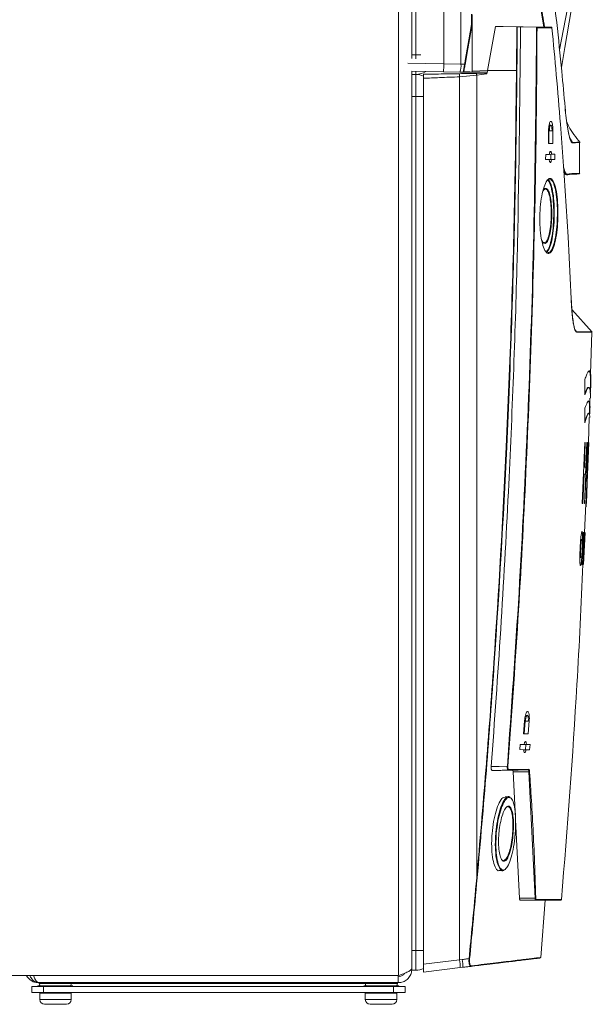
# Model space of a CAD drawing. Header units: millimetres. Extents: x 275 to 1254, y 266 to 807.
# Tile 40 of 41: x 1108 to 1254, y 278 to 529. Entities that reach past the tile are written whole.
import ezdxf

# ---------------------------------------------------------------- set-up
doc = ezdxf.new("R2010")
doc.units = ezdxf.units.MM
doc.header["$LTSCALE"] = 5

msp = doc.modelspace()

# ---------------------------------------------------------------- linework, layer by layer
at = {"color": 7, "linetype": 'Continuous', "lineweight": 15}
for p, q in [((1204.2, 285.7), (1204.2, 785.7)), ((1207.6, 778.5), (1207.6, 519.75)), ((1208.6, 519.75), (1208.6, 778.5)), ((1222.83, 527.45), (1222.83, 530.07)), ((1222.96, 529.92), (1222.96, 527.44)), ((1222.96, 527.44), (1222.96, 515.43)), ((1226.89, 515.76), (1228.86, 526.94)), ((1234.23, 515.76), (1234.3, 526.85)), ((1235.26, 526.83), (1239.28, 526.76)), ((1239.32, 526.76), (1239.28, 526.76)), ((1243.02, 526.7), (1243.07, 526.7)), ((1243.07, 526.7), (1243.12, 526.7)), ((1243.22, 526.55), (1243.16, 526.55)), ((1208.6, 519.75), (1207.6, 519.75)), ((1207.6, 519.75), (1207.6, 518.81)), ((1215.65, 515.41), (1207.58, 515.55)), ((1207.6, 515.55), (1207.6, 515.44)), ((1215.75, 517.41), (1220.12, 517.33)), ((1220.12, 517.33), (1221.04, 517.32)), ((1226.89, 515.76), (1234.23, 515.76)), ((1207.6, 515.44), (1207.6, 513.87)), ((1208.6, 514.75), (1207.6, 514.75)), ((1208.6, 514.73), (1207.6, 514.73)), ((1207.6, 513.87), (1207.6, 511.41)), ((1210.6, 513.76), (1210.6, 288.61)), ((1219.84, 515.34), (1215.65, 515.41)), ((1224.12, 514.5), (1219.75, 514.12)), ((1220.7, 515.32), (1219.84, 515.34)), ((1224.05, 515), (1226.76, 515.05)), ((1226.73, 514.84), (1224.12, 514.5)), ((1207.6, 511.41), (1207.6, 509.13)), ((1208.6, 509.13), (1207.6, 509.13)), ((1207.6, 509.13), (1207.6, 292.05)), ((1208.6, 292.05), (1208.6, 509.13)), ((1242.97, 501.86), (1242.53, 501.87)), ((1246.39, 489.03), (1245.43, 502.06)), ((1242.35, 497.17), (1242.39, 500.46)), ((1242.39, 500.35), (1242.61, 500.36)), ((1242.43, 497.17), (1242.47, 500.36)), ((1243.28, 500.37), (1242.61, 500.36)), ((1243.5, 500.46), (1243.46, 497.15)), ((1248.47, 497.42), (1247.75, 498.7)), ((1243.46, 497.15), (1242.35, 497.17)), ((1248.37, 497.42), (1248.47, 497.41)), ((1250.27, 489.6), (1250.27, 497.42)), ((1241.66, 493.13), (1241.68, 494.39)), ((1242.56, 493.12), (1241.66, 493.13)), ((1241.68, 494.39), (1242.58, 494.41)), ((1242.64, 493.12), (1243.15, 493.11)), ((1242.66, 494.41), (1243.17, 494.42)), ((1242.98, 493.11), (1242.99, 494.42)), ((1244, 493.09), (1243.15, 493.11)), ((1243.17, 494.42), (1244.02, 494.43)), ((1244.02, 494.43), (1244, 493.09)), ((1246.37, 489.26), (1249.42, 489.41)), ((1247.37, 473.49), (1246.39, 489.03)), ((1248.86, 489.39), (1249.44, 489.42)), ((1248.17, 457.7), (1247.37, 473.49)), ((1253.53, 449.25), (1248.33, 454.99)), ((1253.08, 438.63), (1253.38, 449.2)), ((1253.38, 449.19), (1253.42, 449.19)), ((1251.65, 433.31), (1251.64, 437.23)), ((1252.98, 434.25), (1253.04, 436.19)), ((1252.62, 435.18), (1252.52, 435.18)), ((1252.82, 429.35), (1252.9, 432.41)), ((1251.64, 426.16), (1251.65, 429.88)), ((1252.66, 428.6), (1252.54, 428.6)), ((1252.79, 428.33), (1252.83, 429.4)), ((1252.58, 421.21), (1252.76, 427.5)), ((1250.98, 405.69), (1251.61, 421.21)), ((1251.4, 414.95), (1251.64, 421.21)), ((1251.74, 421.21), (1251.5, 414.95)), ((1251.61, 421.21), (1251.74, 421.21)), ((1252.25, 421.21), (1251.63, 405.69)), ((1251.92, 414.95), (1252.17, 421.21)), ((1252.64, 421.21), (1251.93, 404.87)), ((1251.93, 404.87), (1252.42, 421.21)), ((1252.13, 409.73), (1252.63, 421.21)), ((1252.48, 421.21), (1252.13, 409.73)), ((1252.17, 421.21), (1252.25, 421.21)), ((1252.42, 421.21), (1252.48, 421.21)), ((1252.49, 417.97), (1252.57, 420.56)), ((1252.63, 421.21), (1252.64, 421.21)), ((1251.01, 405.69), (1251.33, 413.14)), ((1251.43, 413.14), (1251.11, 405.69)), ((1251.33, 413.14), (1251.43, 413.14)), ((1251.4, 414.95), (1251.5, 414.95)), ((1251.85, 413.14), (1251.43, 413.14)), ((1251.5, 414.95), (1251.92, 414.95)), ((1251.54, 405.69), (1251.85, 413.14)), ((1251.83, 413.14), (1251.9, 414.95)), ((1252.01, 405.69), (1252.19, 410.87)), ((1251.11, 405.69), (1250.98, 405.69)), ((1251.63, 405.69), (1251.54, 405.69)), ((1251.55, 398.31), (1251.92, 405.61)), ((1252, 405.69), (1252.01, 405.69)), ((1250.84, 390.18), (1251.23, 398.3)), ((1251.23, 398.3), (1251.37, 398.3)), ((1251.26, 390.18), (1251.65, 398.3)), ((1251.67, 398.3), (1251.28, 390.18)), ((1251.29, 390.18), (1251.68, 398.3)), ((1251.42, 396.51), (1251.5, 398.3)), ((1251.45, 396.51), (1251.53, 398.3)), ((1251.5, 398.3), (1251.63, 398.3)), ((1251.63, 398.3), (1251.55, 396.51)), ((1250.73, 396.52), (1250.83, 396.52)), ((1251.15, 394.57), (1251.25, 396.6)), ((1251.15, 396.6), (1251.25, 396.6)), ((1251.16, 390.18), (1251.47, 396.51)), ((1251.52, 396.51), (1251.21, 390.18)), ((1251.25, 396.6), (1251.26, 396.6)), ((1251.25, 395.63), (1251.35, 395.63)), ((1251.38, 391.97), (1251.6, 396.51)), ((1251.47, 396.51), (1251.42, 396.51)), ((1251.47, 396.51), (1251.52, 396.51)), ((1251.55, 396.51), (1251.52, 396.51)), ((1251.05, 394.57), (1251.15, 394.57)), ((1251.17, 394.57), (1251.15, 394.57)), ((1250.51, 391.96), (1250.61, 391.96)), ((1251.07, 392.87), (1250.94, 390.18)), ((1250.97, 392.87), (1251.07, 392.87)), ((1251.12, 392.87), (1251.07, 392.87)), ((1250.94, 390.18), (1250.84, 390.18)), ((1251.21, 390.18), (1251.16, 390.18)), ((1251.28, 390.18), (1251.26, 390.18)), ((1236.06, 347.16), (1236.29, 350.46)), ((1236.21, 347.16), (1236.44, 350.37)), ((1236.28, 350.37), (1236.53, 350.37)), ((1236.99, 351.84), (1236.51, 351.85)), ((1237.23, 350.39), (1236.53, 350.37)), ((1237.48, 350.46), (1237.25, 347.14)), ((1237.25, 347.14), (1236.06, 347.16)), ((1235.09, 343.13), (1235.18, 344.4)), ((1236.05, 343.11), (1235.09, 343.13)), ((1235.18, 344.4), (1236.15, 344.42)), ((1236.12, 343.11), (1236.69, 343.1)), ((1236.22, 344.42), (1236.78, 344.43)), ((1236.56, 343.1), (1236.65, 344.43)), ((1237.59, 343.08), (1236.69, 343.1)), ((1236.78, 344.43), (1237.69, 344.44)), ((1237.69, 344.44), (1237.59, 343.08)), ((1230.63, 337.87), (1234.65, 337.94)), ((1232.24, 338.04), (1237.36, 338.12)), ((1237.22, 337.99), (1234.65, 337.94)), ((1233.39, 337.44), (1233.99, 325.73)), ((1239.01, 305.38), (1237.41, 337.51)), ((1232.19, 331.14), (1231.33, 331.14)), ((1234.01, 325.29), (1235.03, 305.38)), ((1229.83, 312.39), (1230.73, 312.39)), ((1235.03, 305.38), (1239.01, 305.38)), ((1239.1, 304.89), (1235.15, 304.89)), ((1240.42, 290.29), (1241.55, 304.89)), ((1208.6, 292.05), (1207.6, 292.05)), ((1207.6, 292.05), (1207.6, 287.75)), ((1208.6, 287.05), (1208.6, 292.05)), ((1210.6, 288.61), (1219.75, 289.71)), ((1210.6, 286.6), (1210.6, 288.61)), ((1219.75, 289.71), (1220.46, 289.79)), ((1220.6, 287.8), (1219.92, 287.72)), ((1204.2, 285.7), (1076.15, 285.7)), ((1204.18, 285.7), (1204.18, 285.42)), ((1204.18, 285.42), (1204.18, 283.9)), ((1207.6, 287.75), (1207.6, 287.6)), ((1207.6, 287.6), (1207.6, 287.32)), ((1207.6, 287.32), (1207.6, 287.05)), ((1208.6, 287.05), (1207.6, 287.05)), ((1219.92, 287.72), (1210.6, 286.6)), ((1110.96, 281.4), (1110.96, 282.9)), ((1110.96, 282.9), (1113.96, 282.9)), ((1112.15, 284.16), (1111.7, 284.9)), ((1112.6, 283.9), (1112.15, 284.16)), ((1112.5, 283.1), (1112.5, 282.9)), ((1112.5, 283.1), (1121.39, 283.1)), ((1204.18, 283.9), (1112.6, 283.9)), ((1112.85, 283.9), (1112.85, 283.7)), ((1113.96, 282.9), (1113.96, 281.4)), ((1202.96, 282.9), (1113.96, 282.9)), ((1120.98, 283.7), (1120.98, 283.9)), ((1120.98, 283.7), (1195.81, 283.7)), ((1195.39, 283.1), (1204.28, 283.1)), ((1195.81, 283.7), (1195.81, 283.9)), ((1202.96, 281.4), (1202.96, 282.9)), ((1202.96, 282.9), (1205.96, 282.9)), ((1203.93, 283.7), (1203.93, 283.9)), ((1204.28, 282.9), (1204.28, 283.1)), ((1205.96, 282.9), (1205.96, 281.4)), ((1113.96, 281.4), (1110.96, 281.4)), ((1113, 281.25), (1113, 279.6)), ((1202.96, 281.4), (1113.96, 281.4)), ((1121, 279.6), (1121, 281.25)), ((1195.78, 281.25), (1195.78, 279.6)), ((1205.96, 281.4), (1202.96, 281.4)), ((1203.78, 279.6), (1203.78, 281.25)), ((1114.21, 278.4), (1114.18, 278.4)), ((1114.21, 278.4), (1114.2, 278.4)), ((1114.21, 278.4), (1114.22, 278.4)), ((1115.64, 278.4), (1114.22, 278.4)), ((1115.64, 278.4), (1115.75, 278.4)), ((1115.75, 278.4), (1115.64, 278.4)), ((1117.13, 278.4), (1115.75, 278.4)), ((1117.13, 278.4), (1117.24, 278.4)), ((1117.13, 278.4), (1117.26, 278.4)), ((1119.45, 278.4), (1117.26, 278.4)), ((1119.51, 278.4), (1119.45, 278.4)), ((1119.48, 278.4), (1119.51, 278.4)), ((1119.8, 278.4), (1119.51, 278.4)), ((1197.16, 278.4), (1196.98, 278.4)), ((1197.16, 278.4), (1197.17, 278.4)), ((1197.21, 278.4), (1197.16, 278.4)), ((1199.24, 278.4), (1197.21, 278.4)), ((1199.24, 278.4), (1199.36, 278.4)), ((1199.25, 278.4), (1199.36, 278.4)), ((1200.77, 278.4), (1199.36, 278.4)), ((1200.77, 278.4), (1200.88, 278.4)), ((1200.89, 278.4), (1200.77, 278.4)), ((1202.53, 278.4), (1200.89, 278.4)), ((1202.53, 278.4), (1202.55, 278.4)), ((1202.58, 278.4), (1202.55, 278.4)), ((1202.56, 278.4), (1202.55, 278.4))]:
    msp.add_line(p, q, dxfattribs=at)
at = {"color": 8, "linetype": 'Continuous', "lineweight": 15}
for p, q in [((1249.01, 540.98), (1245.19, 520.99)), ((1208.6, 519.75), (1209.87, 519.75)), ((1208.6, 518.66), (1208.6, 519.75)), ((1206.61, 517.57), (1215.75, 517.41)), ((1208.6, 514.75), (1208.6, 515.53)), ((1226.88, 515.69), (1222.96, 515.57)), ((1208.6, 511.41), (1208.6, 514.73)), ((1208.6, 509.13), (1208.6, 511.41)), ((1210.6, 509.13), (1208.6, 509.13)), ((1243.28, 500.46), (1243.5, 500.46)), ((1249.09, 449.89), (1249.52, 449.3)), ((1237.24, 350.46), (1237.48, 350.46)), ((1234.65, 337.94), (1232.1, 337.9)), ((1208.6, 292.05), (1210.6, 292.05)), ((1111.7, 284.9), (1111.38, 285.7)), ((1112.85, 283.7), (1120.98, 283.7)), ((1195.81, 283.7), (1203.93, 283.7)), ((1116.17, 281.25), (1113, 281.25)), ((1121, 281.25), (1116.17, 281.25)), ((1203.78, 281.25), (1195.78, 281.25)), ((1113, 279.6), (1116.17, 279.6)), ((1116.17, 279.6), (1121, 279.6)), ((1195.78, 279.6), (1203.78, 279.6))]:
    msp.add_line(p, q, dxfattribs=at)
at = {"color": 7, "linetype": 'Continuous', "lineweight": 15, "flags": 128}
for points in [[(1215.75, 517.41), (1215.75, 615.41), (1215.75, 782.6)], [(1220.12, 760.63), (1220.12, 725.81), (1220.12, 582.02), (1220.12, 577.96), (1220.12, 517.33)], [(1245.67, 516.5), (1246.53, 521.59), (1249.22, 537.47)], [(1221.04, 517.32), (1221.1, 517.61), (1221.3, 518.8), (1222.14, 523.52), (1222.83, 527.45)], [(1222.96, 527.44), (1222.91, 527.14), (1222.7, 525.96), (1221.87, 521.23), (1221.17, 517.29)], [(1240.97, 526.73), (1235.94, 526.82), (1228.86, 526.94)], [(1234.3, 526.85), (1230.84, 526.91), (1228.86, 526.94)], [(1226.73, 514.84), (1226.87, 515.64), (1226.89, 515.76)], [(1239.4, 515.76), (1239.39, 515.76), (1239.38, 515.76), (1239.37, 515.76), (1239.35, 515.76), (1239.33, 515.76), (1239.31, 515.76), (1239.28, 515.76), (1239.26, 515.76)], [(1219.75, 289.71), (1219.75, 387.7), (1219.75, 514.12)], [(1222.81, 515.28), (1221.89, 515.3), (1220.7, 515.32)], [(1226.79, 515.21), (1223.47, 515.27), (1222.81, 515.28)], [(1224.12, 514.5), (1224.12, 483.09), (1224.12, 355.44), (1224.12, 336.26), (1224.12, 310.52)], [(1227.81, 338.82), (1229.82, 338.86), (1231.91, 338.89)], [(1232.1, 337.9), (1230.24, 337.86), (1229.82, 337.86), (1228.03, 337.83)], [(1237.41, 337.51), (1235.43, 337.47), (1233.39, 337.44)]]:
    msp.add_lwpolyline(points, dxfattribs=at)
at = {"color": 8, "linetype": 'Continuous', "lineweight": 15, "flags": 128}
for points in [[(1243.27, 526.56), (1243.27, 526.56), (1243.27, 526.55)], [(1222.93, 515.34), (1222.96, 515.34), (1223.26, 515.34), (1224.46, 515.31), (1226.8, 515.27)]]:
    msp.add_lwpolyline(points, dxfattribs=at)
at = {"color": 7, "linetype": 'Continuous', "lineweight": 15}
for centre, radius, start, end in [((1243.12, 526.55), 0.15, 5.5713, 89), ((1243.12, 526.55), 0.148, 359.1303, 88.2302), ((1199.94, 517.18), 15.81, 353.5517, 0.8128), ((1215.72, 516.92), 4.41, 339.0074, 5.4334), ((1220.81, 515.8), 1.54, 76.1941, 81.1203), ((1233.66, 444.82), 70.95, 89.4354, 89.5374), ((1245.72, 515.54), 0.048, 347.6994, 38.7107), ((1208.6, 519.75), 5, 270, 301.3984), ((1208.6, 509.73), 5, 66.4218, 90), ((1220.7, 515.47), 0.15, 269, 350), ((1246.37, 489.04), 0.024, 333.425, 28.4256), ((1250.16, 489.6), 0.15, 273.0003, 358.1297), ((1248.15, 457.71), 0.0228, 335.8715, 14.918), ((1249.4, 449.2), 0.151, 358.4394, 37.0993), ((1227.82, 284.76), 54.29, 85.5319, 85.6809), ((1232.09, 338.04), 0.146, 272.0784, 357.199), ((1237.21, 338.13), 0.148, 271.7183, 356.8233), ((1237.42, 337.68), 0.17, 267.3715, 322.7332), ((1223.64, 305.12), 5.42, 83.6399, 84.9647), ((1239.02, 305.53), 0.16, 264.6486, 323.9318), ((1239.1, 305.04), 0.149, 270.433, 355.779), ((1245.56, 305.04), 0.15, 242.93, 354.8592), ((1204.1, 287.33), 15.83, 1.4199, 8.6399), ((1209.65, 287.99), 10.95, 358.9999, 9.4299), ((1221.42, 282.12), 7.9, 83.5846, 84.5338), ((1222.59, 288.19), 0.145, 277.9016, 356.8038), ((1208.6, 292.05), 5, 270, 293.5782), ((1113.85, 283.7), 1, 180, 216.8699), ((1202.93, 283.7), 1, 323.1301, 0), ((1113.15, 281.25), 0.15, 90, 180), ((1120.85, 281.25), 0.15, 0, 90), ((1195.93, 281.25), 0.15, 90, 180), ((1203.63, 281.25), 0.15, 0, 90), ((1114.2, 279.6), 1.2, 180, 270), ((1119.8, 279.6), 1.2, 270, 0), ((1196.98, 279.6), 1.2, 180, 270), ((1202.58, 279.6), 1.2, 270, 0)]:
    msp.add_arc(centre, radius, start, end, dxfattribs=at)
for points, knots in [([(1245.77, 515.53), (1245.35, 519.66), (1244.62, 526.87), (1243.73, 534.07), (1243.35, 537.15)], [0, 0, 0, 0, 0.572521, 1, 1, 1, 1]), ([(1222.96, 527.44), (1222.96, 527.44), (1222.96, 527.44), (1222.93, 527.44), (1222.89, 527.44), (1222.86, 527.45), (1222.84, 527.45), (1222.83, 527.45), (1222.83, 527.45)], [0, 0, 0, 0, 0.231419, 0.462754, 0.694674, 0.927415, 0.973012, 1, 1, 1, 1]), ([(1227.81, 338.82), (1228.65, 350.45), (1230.33, 373.7), (1232.68, 416.66), (1234.68, 467.7), (1235.07, 507.12), (1235.26, 526.83)], [0, 0, 0, 0, 0.185815, 0.371664, 0.68575, 1, 1, 1, 1]), ([(1234.3, 526.85), (1234.31, 526.85), (1234.35, 526.85), (1234.39, 526.85), (1234.41, 526.85), (1234.42, 526.85), (1234.42, 526.85)], [0, 0, 0, 0, 0.287274, 0.574581, 0.86186, 1, 1, 1, 1]), ([(1234.42, 526.85), (1234.42, 526.75), (1234.42, 526.25), (1234.41, 524.15), (1234.39, 520.55), (1234.37, 517.36), (1234.36, 515.76)], [0, 0, 0, 0, 0.027062, 0.135312, 0.568312, 1, 1, 1, 1]), ([(1235.26, 526.83), (1235.12, 526.84), (1234.84, 526.84), (1234.56, 526.85), (1234.42, 526.85)], [0, 0, 0, 0, 0.516599, 1, 1, 1, 1]), ([(1239.26, 515.76), (1239.27, 517.6), (1239.3, 521.26), (1239.31, 524.92), (1239.32, 526.76)], [0, 0, 0, 0, 0.500171, 1, 1, 1, 1]), ([(1239.28, 526.76), (1239.94, 526.75), (1241.25, 526.73), (1242.43, 526.71), (1243.02, 526.7)], [0, 0, 0, 0, 0.502282, 1, 1, 1, 1]), ([(1239.46, 526.61), (1239.46, 526.61), (1239.46, 526.62), (1239.44, 526.65), (1239.41, 526.7), (1239.37, 526.74), (1239.33, 526.75), (1239.32, 526.76)], [0, 0, 0, 0, 0.010182, 0.193023, 0.54169, 0.795517, 1, 1, 1, 1]), ([(1239.46, 526.61), (1239.45, 524.83), (1239.44, 521.21), (1239.41, 517.59), (1239.4, 515.76)], [0, 0, 0, 0, 0.49317, 1, 1, 1, 1]), ([(1243.16, 526.55), (1242.58, 526.56), (1241.41, 526.58), (1240.11, 526.6), (1239.46, 526.61)], [0, 0, 0, 0, 0.502897, 1, 1, 1, 1]), ([(1243.16, 526.55), (1243.16, 526.57), (1243.16, 526.61), (1243.13, 526.65), (1243.08, 526.69), (1243.04, 526.69), (1243.02, 526.7)], [0, 0, 0, 0, 0.2500224, 0.4999853, 0.749936, 1, 1, 1, 1]), ([(1243.22, 526.55), (1243.22, 526.57), (1243.21, 526.6), (1243.18, 526.65), (1243.13, 526.69), (1243.09, 526.69), (1243.07, 526.7)], [0, 0, 0, 0, 0.249956, 0.50004, 0.750033, 1, 1, 1, 1]), ([(1243.27, 526.55), (1243.25, 526.55), (1243.24, 526.55), (1243.22, 526.55), (1243.22, 526.55)], [0, 0, 0, 0, 0.780966, 1, 1, 1, 1]), ([(1245.43, 502.06), (1245.09, 506.25), (1244.42, 514.42), (1243.64, 522.58), (1243.27, 526.55)], [0, 0, 0, 0, 0.513637, 1, 1, 1, 1]), ([(1220.7, 515.32), (1220.7, 515.33), (1220.71, 515.36), (1220.75, 515.6), (1220.83, 516.05), (1220.92, 516.58), (1220.99, 517.01), (1221.03, 517.23), (1221.04, 517.32)], [0, 0, 0, 0, 0.14961, 0.359207, 0.5709, 0.785245, 0.918949, 1, 1, 1, 1]), ([(1221.17, 517.29), (1221.14, 517.09), (1221.06, 516.67), (1220.97, 516.12), (1220.89, 515.71), (1220.85, 515.48), (1220.85, 515.45), (1220.85, 515.44)], [0, 0, 0, 0, 0.214374, 0.428856, 0.640591, 0.850256, 1, 1, 1, 1]), ([(1224.12, 310.52), (1224.91, 319.64), (1226.51, 337.87), (1229.19, 374.38), (1231.39, 412.41), (1232.96, 451.95), (1233.85, 483.85), (1234.11, 505.13), (1234.23, 515.76)], [0, 0, 0, 0, 0.133602, 0.267188, 0.53424, 0.689498, 0.844755, 1, 1, 1, 1]), ([(1234.36, 515.76), (1234.23, 505.12), (1233.98, 483.85), (1233.09, 451.95), (1231.51, 412.4), (1229.32, 374.37), (1226.63, 337.86), (1225.04, 319.62), (1224.24, 310.5)], [0, 0, 0, 0, 0.155245, 0.310502, 0.46576, 0.732812, 0.866398, 1, 1, 1, 1]), ([(1231.91, 338.89), (1232.95, 353.6), (1235.04, 383.02), (1237.2, 427.23), (1238.72, 471.48), (1239.08, 501), (1239.26, 515.76)], [0, 0, 0, 0, 0.249854, 0.499708, 0.749854, 1, 1, 1, 1]), ([(1239.4, 515.76), (1239.4, 515.66), (1239.4, 515.16), (1239.38, 513.06), (1239.31, 504.66), (1239.02, 483.86), (1238.24, 451.87), (1236.73, 413.83), (1234.72, 376.16), (1232.94, 351.31), (1232.05, 338.88)], [0, 0, 0, 0, 0.001694, 0.008471, 0.03558, 0.144015, 0.360913, 0.577811, 0.788906, 1, 1, 1, 1]), ([(1246.61, 506.32), (1246.61, 506.32), (1246.33, 509.38), (1246.05, 512.45), (1245.77, 515.53)], [0, 0, 0, 0, 0.000323, 1, 1, 1, 1]), ([(1210.6, 514.76), (1212.3, 514.79), (1215.34, 514.85), (1218.37, 514.9), (1219.71, 514.92)], [0, 0, 0, 0, 0.560015, 1, 1, 1, 1]), ([(1210.6, 513.76), (1210.6, 513.87), (1210.6, 514.1), (1210.6, 514.4), (1210.6, 514.63), (1210.6, 514.75), (1210.6, 514.76), (1210.6, 514.76)], [0, 0, 0, 0, 0.214554, 0.429098, 0.643768, 0.858531, 1, 1, 1, 1]), ([(1219.75, 514.12), (1218.04, 514.05), (1214.99, 513.93), (1211.95, 513.81), (1210.6, 513.76)], [0, 0, 0, 0, 0.560016, 1, 1, 1, 1]), ([(1219.71, 514.92), (1220.43, 514.93), (1221.88, 514.96), (1223.32, 514.99), (1224.05, 515)], [0, 0, 0, 0, 0.499357, 1, 1, 1, 1]), ([(1219.71, 514.92), (1219.71, 514.91), (1219.72, 514.9), (1219.72, 514.8), (1219.73, 514.69), (1219.74, 514.56), (1219.74, 514.38), (1219.74, 514.22), (1219.75, 514.12)], [0, 0, 0, 0, 0.239455, 0.368361, 0.500001, 0.631649, 0.76055, 1, 1, 1, 1]), ([(1220.82, 515.38), (1220.82, 515.38), (1220.93, 515.38), (1221.44, 515.37), (1222.13, 515.36), (1222.73, 515.34), (1222.93, 515.34)], [0, 0, 0, 0, 0.0083449, 0.1502487, 0.7178711, 1, 1, 1, 1]), ([(1222.81, 515.28), (1222.81, 515.28), (1222.82, 515.28), (1222.84, 515.28), (1222.89, 515.3), (1222.92, 515.33), (1222.93, 515.34)], [0, 0, 0, 0, 0.01353, 0.142353, 0.622621, 1, 1, 1, 1]), ([(1222.93, 515.34), (1222.94, 515.36), (1222.96, 515.39), (1222.96, 515.42), (1222.96, 515.43)], [0, 0, 0, 0, 0.6361455, 1, 1, 1, 1]), ([(1224.12, 514.5), (1224.11, 514.56), (1224.11, 514.66), (1224.1, 514.77), (1224.09, 514.85), (1224.08, 514.92), (1224.07, 514.98), (1224.06, 514.99), (1224.05, 515)], [0, 0, 0, 0, 0.239436, 0.368355, 0.500004, 0.631665, 0.760579, 1, 1, 1, 1]), ([(1246.59, 506.36), (1246.68, 505.44), (1246.85, 503.58), (1247.17, 501.3), (1247.52, 499.46), (1247.87, 498.2), (1248.14, 497.6), (1248.29, 497.49), (1248.33, 497.46)], [0, 0, 0, 0, 0.18543, 0.376163, 0.561817, 0.753121, 0.934612, 1, 1, 1, 1]), ([(1248.49, 497.34), (1248.48, 497.33), (1248.45, 497.3), (1248.37, 497.38), (1248.17, 497.51), (1247.88, 498.12), (1247.53, 499.4), (1247.19, 501.23), (1246.87, 503.54), (1246.69, 505.39), (1246.61, 506.32)], [0, 0, 0, 0, 0.003913, 0.051997, 0.135704, 0.303558, 0.477868, 0.652182, 0.826001, 1, 1, 1, 1]), ([(1242.39, 500.46), (1242.4, 500.72), (1242.42, 501.23), (1242.52, 501.92), (1242.67, 502.45), (1242.84, 502.77), (1243.04, 502.83), (1243.22, 502.61), (1243.37, 502.14), (1243.47, 501.47), (1243.51, 500.88), (1243.5, 500.54), (1243.5, 500.46)], [0, 0, 0, 0, 0.10383, 0.207607, 0.312895, 0.421086, 0.531846, 0.643691, 0.754605, 0.863017, 0.968553, 1, 1, 1, 1]), ([(1242.61, 500.36), (1242.62, 500.5), (1242.62, 500.79), (1242.67, 501.21), (1242.75, 501.56), (1242.85, 501.8), (1242.96, 501.89), (1243.08, 501.81), (1243.18, 501.58), (1243.25, 501.21), (1243.28, 500.79), (1243.28, 500.5), (1243.28, 500.37)], [0, 0, 0, 0, 0.089576, 0.188581, 0.288647, 0.391287, 0.49662, 0.603587, 0.710348, 0.815118, 0.91707, 1, 1, 1, 1]), ([(1250.4, 497.44), (1249.35, 498.75), (1248.04, 500.39), (1247.18, 502.29), (1247, 502.67)], [0, 0, 0, 0, 0.798706, 1, 1, 1, 1]), ([(1248.46, 497.42), (1248.46, 497.42), (1248.46, 497.42), (1249.51, 497.46), (1250.01, 497.52), (1250.23, 497.52), (1250.34, 497.52)], [0, 0, 0, 0, 0.000002, 0.093921, 0.546541, 1, 1, 1, 1]), ([(1248.47, 497.42), (1248.47, 497.4), (1248.48, 497.38), (1248.49, 497.35), (1248.49, 497.34), (1248.49, 497.34)], [0, 0, 0, 0, 0.618344, 0.929233, 1, 1, 1, 1]), ([(1250.37, 497.42), (1250.29, 497.42), (1250.14, 497.42), (1249.04, 497.37), (1248.49, 497.34)], [0, 0, 0, 0, 0.499403, 1, 1, 1, 1]), ([(1248.49, 497.34), (1248.77, 497.35), (1249.35, 497.38), (1249.65, 497.4), (1249.8, 497.4)], [0, 0, 0, 0, 0.489814, 1, 1, 1, 1]), ([(1243.15, 493.11), (1243.13, 492.98), (1243.09, 492.73), (1242.99, 492.47), (1242.88, 492.34), (1242.76, 492.38), (1242.66, 492.58), (1242.59, 492.86), (1242.57, 493.06), (1242.56, 493.12)], [0, 0, 0, 0, 0.144624, 0.298586, 0.455641, 0.615683, 0.77619, 0.934268, 1, 1, 1, 1]), ([(1242.58, 494.41), (1242.6, 494.53), (1242.64, 494.79), (1242.74, 495.05), (1242.85, 495.18), (1242.97, 495.15), (1243.07, 494.95), (1243.14, 494.67), (1243.16, 494.48), (1243.17, 494.42)], [0, 0, 0, 0, 0.1446262, 0.2985501, 0.4556816, 0.6157702, 0.7761829, 0.9340903, 1, 1, 1, 1]), ([(1246.24, 491.03), (1246.3, 490.8), (1246.46, 490.21), (1246.75, 489.59), (1247.11, 489.31), (1247.48, 489.39), (1248.07, 489.54), (1249.07, 489.49), (1250.09, 489.6), (1250.22, 489.6), (1250.29, 489.6)], [0, 0, 0, 0, 0.026379, 0.065432, 0.11828, 0.17151, 0.22477, 0.384857, 0.698376, 1, 1, 1, 1]), ([(1244.78, 478.76), (1244.77, 478.34), (1244.73, 476.88), (1244.51, 474.44), (1244.05, 471.86), (1243.41, 470), (1242.65, 469.11), (1241.85, 469.31), (1241.1, 470.63), (1240.52, 472.92), (1240.23, 475.5), (1240.15, 478.23), (1240.25, 481), (1240.64, 483.92), (1241.23, 486.3), (1241.97, 487.9), (1242.77, 488.48), (1243.54, 487.92), (1244.18, 486.27), (1244.61, 483.75), (1244.8, 481.1), (1244.79, 479.4), (1244.78, 478.76)], [0, 0, 0, 0, 0.020806, 0.072497, 0.124651, 0.17785, 0.23236, 0.287975, 0.343952, 0.399211, 0.452896, 0.485033, 0.536622, 0.588187, 0.640506, 0.694451, 0.749859, 0.805884, 0.861433, 0.91574, 0.968667, 1, 1, 1, 1]), ([(1244.64, 478.77), (1244.64, 479.39), (1244.65, 481.06), (1244.54, 482.65), (1244.33, 484.47), (1244.03, 486.14), (1243.4, 487.82), (1242.89, 488.03), (1242.63, 488.13)], [0, 0, 0, 0, 0.125643, 0.337294, 0.337883, 0.555678, 0.778498, 1, 1, 1, 1]), ([(1250.14, 489.45), (1250.08, 489.45), (1249.95, 489.46), (1248.93, 489.34), (1247.93, 489.4), (1247.34, 489.24), (1246.96, 489.17), (1246.61, 489.41), (1246.4, 489.95), (1246.31, 490.18)], [0, 0, 0, 0, 0.307757, 0.632851, 0.797201, 0.852291, 0.907351, 0.962016, 1, 1, 1, 1]), ([(1240.96, 484.95), (1241.03, 485.11), (1241.28, 485.68), (1241.76, 485.86), (1242.3, 485.46), (1242.75, 484.27), (1243.07, 482.52), (1243.23, 480.36), (1243.22, 478.3), (1243.08, 476.27), (1242.82, 474.38), (1242.37, 472.73), (1241.81, 471.81), (1241.22, 471.66), (1240.86, 472.23), (1240.69, 472.5)], [0, 0, 0, 0, 0.033195, 0.118878, 0.20269, 0.284425, 0.36464, 0.444469, 0.524303, 0.575841, 0.659455, 0.745022, 0.831453, 0.917151, 1, 1, 1, 1]), ([(1241.1, 471.98), (1241.29, 471.96), (1241.68, 471.92), (1242.23, 472.87), (1242.68, 474.47), (1242.94, 476.33), (1243.08, 478.31), (1243.09, 480.33), (1242.93, 482.44), (1242.61, 484.16), (1242.16, 485.3), (1241.64, 485.77), (1241.28, 485.45), (1241.12, 485.31)], [0, 0, 0, 0, 0.095711, 0.195269, 0.293813, 0.390082, 0.449412, 0.54131, 0.633207, 0.725566, 0.819698, 0.916242, 1, 1, 1, 1]), ([(1243.71, 478.76), (1243.71, 479.77), (1243.7, 481.83), (1243.4, 484.64), (1242.9, 486.7), (1242.44, 487.77), (1242.16, 487.8), (1242.14, 487.8)], [0, 0, 0, 0, 0.233996, 0.476232, 0.724816, 0.977935, 1, 1, 1, 1]), ([(1242.36, 487.94), (1242.59, 487.6), (1243.05, 486.95), (1243.55, 484.7), (1243.85, 481.89), (1243.85, 479.79), (1243.85, 478.76)], [0, 0, 0, 0, 0.2587696, 0.5129524, 0.7606832, 1, 1, 1, 1]), ([(1241.75, 469.76), (1241.81, 469.77), (1242.12, 469.82), (1242.63, 470.93), (1243.19, 472.96), (1243.58, 475.7), (1243.67, 477.74), (1243.71, 478.76)], [0, 0, 0, 0, 0.0577757, 0.2989268, 0.5344646, 0.7662199, 1, 1, 1, 1]), ([(1243.85, 478.76), (1243.85, 478.75), (1243.83, 477.71), (1243.72, 475.63), (1243.34, 472.89), (1242.78, 470.71), (1242.31, 470.01), (1242.07, 469.66)], [0, 0, 0, 0, 0.003065, 0.248201, 0.49418, 0.744133, 1, 1, 1, 1]), ([(1242.25, 469.51), (1242.34, 469.48), (1242.68, 469.34), (1243.26, 470.19), (1243.9, 471.96), (1244.37, 474.51), (1244.58, 476.91), (1244.62, 478.35), (1244.64, 478.77)], [0, 0, 0, 0, 0.071106, 0.289073, 0.501768, 0.71025, 0.916848, 1, 1, 1, 1]), ([(1248.13, 457.75), (1248.18, 456.77), (1248.27, 455.13), (1248.47, 453.05), (1248.72, 451.23), (1249.07, 449.64), (1249.37, 449.41), (1249.52, 449.3)], [0, 0, 0, 0, 0.227155, 0.38225, 0.541184, 0.770405, 1, 1, 1, 1]), ([(1249.56, 449.2), (1249.4, 449.32), (1249.09, 449.55), (1248.75, 451.15), (1248.51, 452.97), (1248.31, 455.05), (1248.22, 456.72), (1248.17, 457.7)], [0, 0, 0, 0, 0.230034, 0.459519, 0.616299, 0.773339, 1, 1, 1, 1]), ([(1249.52, 449.3), (1250.07, 449.3), (1251.15, 449.3), (1252.31, 449.3), (1253.08, 449.3), (1253.48, 449.3), (1253.43, 449.3), (1253.41, 449.3)], [0, 0, 0, 0, 0.219618, 0.439236, 0.659681, 0.880126, 1, 1, 1, 1]), ([(1253.45, 449.19), (1253.47, 449.19), (1253.52, 449.19), (1253.12, 449.19), (1252.35, 449.2), (1251.19, 449.2), (1250.1, 449.2), (1249.56, 449.2)], [0, 0, 0, 0, 0.117114, 0.337419, 0.557724, 0.778862, 1, 1, 1, 1]), ([(1251.64, 437.23), (1251.78, 437.61), (1252.06, 438.39), (1252.41, 439.11), (1252.7, 439.45), (1252.94, 439.35), (1253.1, 438.7), (1253.17, 437.46), (1253.15, 435.76), (1253.07, 434.38), (1253.02, 433.7)], [0, 0, 0, 0, 0.110756, 0.221493, 0.335383, 0.449269, 0.585159, 0.721107, 0.860744, 1, 1, 1, 1]), ([(1253.03, 436.19), (1253.05, 436.65), (1253.08, 437.91), (1252.97, 439.13), (1252.75, 439.26), (1252.65, 439.32)], [0, 0, 0, 0, 0.238159, 0.650799, 1, 1, 1, 1]), ([(1253.03, 432.41), (1253.03, 432.79), (1253.05, 433.59), (1252.98, 434.46), (1252.85, 435.03), (1252.66, 435.25), (1252.4, 435.08), (1252.07, 434.51), (1251.79, 433.71), (1251.65, 433.31)], [0, 0, 0, 0, 0.146199, 0.309355, 0.444165, 0.578937, 0.717047, 0.855121, 1, 1, 1, 1]), ([(1251.65, 433.57), (1251.76, 433.88), (1252.01, 434.6), (1252.3, 435.11), (1252.45, 435.13), (1252.52, 435.14)], [0, 0, 0, 0, 0.3009, 0.696069, 1, 1, 1, 1]), ([(1251.65, 429.88), (1251.86, 430.44), (1252.29, 431.58), (1252.67, 431.87), (1252.88, 431.35), (1252.98, 430.13), (1252.89, 428.87), (1252.85, 428.13)], [0, 0, 0, 0, 0.20697, 0.418121, 0.587388, 0.758138, 1, 1, 1, 1]), ([(1252.83, 429.4), (1252.83, 429.41), (1252.87, 429.95), (1252.83, 430.83), (1252.72, 431.62), (1252.57, 431.7), (1252.51, 431.73)], [0, 0, 0, 0, 0.007279, 0.378538, 0.751839, 1, 1, 1, 1]), ([(1252.86, 427.5), (1252.86, 427.75), (1252.87, 428.3), (1252.73, 428.65), (1252.53, 428.56), (1252.3, 428.15), (1252.01, 427.4), (1251.76, 426.57), (1251.64, 426.16)], [0, 0, 0, 0, 0.190477, 0.41852, 0.562119, 0.705688, 0.852847, 1, 1, 1, 1]), ([(1251.64, 426.47), (1251.79, 426.96), (1252.12, 428.04), (1252.41, 428.61), (1252.51, 428.54), (1252.54, 428.52)], [0, 0, 0, 0, 0.363134, 0.82073, 1, 1, 1, 1]), ([(1250.51, 389.91), (1250.48, 389.96), (1250.41, 390.05), (1250.35, 390.86), (1250.34, 392.03), (1250.38, 393.4), (1250.44, 394.82), (1250.53, 396.17), (1250.64, 397.27), (1250.76, 398.1), (1250.86, 398.52), (1250.91, 398.55), (1250.92, 398.57)], [0, 0, 0, 0, 0.116859, 0.23435, 0.337524, 0.436761, 0.5441, 0.6393, 0.734426, 0.833449, 0.942483, 1, 1, 1, 1]), ([(1250.92, 398.57), (1250.95, 398.52), (1251.01, 398.41), (1251.06, 397.6), (1251.05, 396.42), (1251.01, 395.05), (1250.94, 393.61), (1250.85, 392.18), (1250.74, 390.97), (1250.64, 390.2), (1250.56, 389.93), (1250.52, 389.92), (1250.51, 389.91)], [0, 0, 0, 0, 0.115594, 0.231266, 0.343455, 0.44458, 0.538928, 0.650415, 0.761792, 0.862356, 0.964695, 1, 1, 1, 1]), ([(1251.29, 396.54), (1251.29, 396.6), (1251.31, 396.9), (1251.32, 397.38), (1251.32, 397.92), (1251.31, 398.25), (1251.28, 398.28), (1251.27, 398.3)], [0, 0, 0, 0, 0.046882, 0.251556, 0.45676, 0.709486, 1, 1, 1, 1]), ([(1251.37, 398.3), (1251.39, 398.26), (1251.42, 398.21), (1251.42, 397.71), (1251.41, 397.12), (1251.39, 396.4), (1251.37, 395.9), (1251.35, 395.63)], [0, 0, 0, 0, 0.326297, 0.49567, 0.665979, 0.822817, 1, 1, 1, 1]), ([(1250.73, 396.52), (1250.71, 396.5), (1250.67, 396.44), (1250.61, 396.04), (1250.54, 395.44), (1250.49, 394.72), (1250.46, 393.97), (1250.43, 393.23), (1250.43, 392.56), (1250.46, 392.11), (1250.49, 391.97), (1250.5, 391.96), (1250.51, 391.96)], [0, 0, 0, 0, 0.1100577, 0.2200395, 0.3320421, 0.4410877, 0.5367222, 0.6422234, 0.7603949, 0.8698821, 0.9749519, 1, 1, 1, 1]), ([(1250.61, 391.96), (1250.59, 391.98), (1250.56, 392.03), (1250.54, 392.42), (1250.53, 392.99), (1250.55, 393.71), (1250.58, 394.48), (1250.62, 395.18), (1250.68, 395.77), (1250.74, 396.24), (1250.79, 396.49), (1250.82, 396.51), (1250.83, 396.52)], [0, 0, 0, 0, 0.105326, 0.210728, 0.31517, 0.422546, 0.536215, 0.629411, 0.722271, 0.825857, 0.937373, 1, 1, 1, 1]), ([(1251.35, 395.63), (1251.33, 395.18), (1251.3, 394.49), (1251.24, 393.68), (1251.2, 393.19), (1251.16, 392.91), (1251.13, 392.88), (1251.12, 392.87)], [0, 0, 0, 0, 0.291497, 0.446852, 0.602746, 0.797059, 1, 1, 1, 1]), ([(1251.27, 395.56), (1251.27, 395.4), (1251.25, 395.16), (1251.23, 394.87), (1251.22, 394.7), (1251.19, 394.57), (1251.18, 394.57), (1251.17, 394.57)], [0, 0, 0, 0, 0.228391, 0.342767, 0.457411, 0.618886, 1, 1, 1, 1]), ([(1251.26, 396.6), (1251.27, 396.6), (1251.28, 396.6), (1251.3, 396.52), (1251.3, 396.38), (1251.3, 396.17), (1251.29, 395.88), (1251.28, 395.67), (1251.27, 395.56)], [0, 0, 0, 0, 0.304458, 0.466656, 0.587667, 0.7096, 0.848964, 1, 1, 1, 1]), ([(1251.02, 392.87), (1251.04, 392.9), (1251.06, 392.93), (1251.11, 393.34), (1251.16, 393.88), (1251.19, 394.34), (1251.2, 394.59), (1251.2, 394.62)], [0, 0, 0, 0, 0.361885, 0.57229, 0.784131, 0.975032, 1, 1, 1, 1]), ([(1245.7, 305.03), (1247.13, 323.25), (1249.36, 351.61), (1250.68, 380.03), (1251.15, 390.19)], [0, 0, 0, 0, 0.6423952, 1, 1, 1, 1]), ([(1236.29, 350.46), (1236.31, 350.72), (1236.36, 351.24), (1236.51, 351.94), (1236.7, 352.47), (1236.91, 352.79), (1237.13, 352.84), (1237.31, 352.61), (1237.44, 352.12), (1237.51, 351.45), (1237.51, 350.86), (1237.49, 350.54), (1237.48, 350.46)], [0, 0, 0, 0, 0.1046512, 0.2092091, 0.3162549, 0.4267636, 0.5393706, 0.6516687, 0.76136, 0.8674586, 0.9706763, 1, 1, 1, 1]), ([(1236.53, 350.37), (1236.54, 350.51), (1236.56, 350.8), (1236.64, 351.22), (1236.74, 351.56), (1236.86, 351.79), (1236.99, 351.87), (1237.11, 351.78), (1237.19, 351.53), (1237.25, 351.17), (1237.26, 350.76), (1237.24, 350.5), (1237.23, 350.39)], [0, 0, 0, 0, 0.090706, 0.190916, 0.293221, 0.398932, 0.507195, 0.615942, 0.722794, 0.826285, 0.926588, 1, 1, 1, 1]), ([(1236.69, 343.1), (1236.66, 342.97), (1236.59, 342.71), (1236.47, 342.45), (1236.34, 342.33), (1236.22, 342.38), (1236.12, 342.6), (1236.07, 342.87), (1236.06, 343.06), (1236.05, 343.11)], [0, 0, 0, 0, 0.148427, 0.306225, 0.4673, 0.63003, 0.790857, 0.946992, 1, 1, 1, 1]), ([(1236.15, 344.42), (1236.18, 344.55), (1236.24, 344.81), (1236.36, 345.07), (1236.49, 345.2), (1236.62, 345.15), (1236.71, 344.94), (1236.76, 344.67), (1236.78, 344.48), (1236.78, 344.43)], [0, 0, 0, 0, 0.148264, 0.305855, 0.46685, 0.629449, 0.789985, 0.945779, 1, 1, 1, 1]), ([(1228.03, 337.83), (1228, 337.84), (1227.93, 337.86), (1227.85, 338.04), (1227.8, 338.3), (1227.79, 338.58), (1227.8, 338.75), (1227.81, 338.82)], [0, 0, 0, 0, 0.2249738, 0.4502691, 0.6670759, 0.8732707, 1, 1, 1, 1]), ([(1232.1, 337.9), (1232.07, 337.91), (1232.01, 337.93), (1231.95, 338.11), (1231.91, 338.37), (1231.9, 338.65), (1231.91, 338.83), (1231.91, 338.89)], [0, 0, 0, 0, 0.2232354, 0.4477492, 0.6649292, 0.8722023, 1, 1, 1, 1]), ([(1232.05, 338.88), (1232.05, 338.82), (1232.04, 338.67), (1232.05, 338.44), (1232.09, 338.21), (1232.15, 338.06), (1232.21, 338.04), (1232.24, 338.04)], [0, 0, 0, 0, 0.127253, 0.333556, 0.550245, 0.775269, 1, 1, 1, 1]), ([(1233.39, 337.44), (1233.38, 337.52), (1233.36, 337.7), (1233.3, 337.88), (1233.25, 337.9), (1233.22, 337.92)], [0, 0, 0, 0, 0.319141, 0.638031, 1, 1, 1, 1]), ([(1237.41, 337.51), (1237.4, 337.6), (1237.38, 337.78), (1237.31, 337.95), (1237.25, 337.97), (1237.22, 337.99)], [0, 0, 0, 0, 0.3281626, 0.6636552, 1, 1, 1, 1]), ([(1237.36, 338.12), (1237.39, 338.11), (1237.45, 338.09), (1237.52, 337.89), (1237.55, 337.68), (1237.56, 337.57)], [0, 0, 0, 0, 0.335227, 0.670764, 1, 1, 1, 1]), ([(1237.56, 337.57), (1237.56, 337.49), (1237.59, 337.06), (1237.72, 335.27), (1238.19, 328.09), (1238.75, 317.81), (1239.04, 308.89), (1239.15, 305.44)], [0, 0, 0, 0, 0.00798, 0.039901, 0.167585, 0.678342, 1, 1, 1, 1]), ([(1228.03, 321.76), (1228.14, 322.8), (1228.37, 324.89), (1229.04, 327.66), (1229.85, 329.77), (1230.67, 331.02), (1231.14, 331.01), (1231.33, 331.01)], [0, 0, 0, 0, 0.207923, 0.415614, 0.629246, 0.850713, 1, 1, 1, 1]), ([(1228.96, 321.77), (1228.97, 321.86), (1229.06, 322.95), (1229.34, 325.07), (1229.98, 327.76), (1230.79, 329.89), (1231.67, 331.04), (1232.33, 331.37), (1232.59, 330.95), (1232.63, 330.89)], [0, 0, 0, 0, 0.015274, 0.19483, 0.378493, 0.569208, 0.766698, 0.967332, 1, 1, 1, 1]), ([(1229.1, 321.76), (1229.05, 320.84), (1228.94, 318.9), (1229.12, 316.16), (1229.58, 313.93), (1230.28, 312.61), (1231.12, 312.39), (1231.97, 313.28), (1232.75, 315.1), (1233.39, 317.66), (1233.78, 320.24), (1234, 322.87), (1234.06, 325.47), (1233.86, 328.12), (1233.39, 330.09), (1232.68, 331.09), (1231.83, 330.95), (1230.93, 329.73), (1230.13, 327.66), (1229.46, 324.93), (1229.22, 322.84), (1229.1, 321.76)], [0, 0, 0, 0, 0.046671, 0.099091, 0.153563, 0.2096, 0.266037, 0.32172, 0.375955, 0.429018, 0.482123, 0.51189, 0.563285, 0.61588, 0.670331, 0.726485, 0.783247, 0.839125, 0.893073, 0.945003, 1, 1, 1, 1]), ([(1229.76, 321.77), (1229.79, 322.1), (1229.89, 323.18), (1230.2, 324.98), (1230.72, 326.87), (1231.36, 328.23), (1232.03, 328.88), (1232.65, 328.68), (1233.14, 327.65), (1233.43, 325.94), (1233.5, 324.09), (1233.43, 322.12), (1233.24, 320.09), (1232.84, 317.93), (1232.31, 316.17), (1231.68, 315.02), (1231.03, 314.63), (1230.43, 315.1), (1229.96, 316.36), (1229.69, 318.24), (1229.65, 320.15), (1229.73, 321.34), (1229.76, 321.77)], [0, 0, 0, 0, 0.022292, 0.073398, 0.126012, 0.180646, 0.236896, 0.293551, 0.349201, 0.403019, 0.455112, 0.485503, 0.537689, 0.589838, 0.64305, 0.697887, 0.753986, 0.810408, 0.865918, 0.919582, 0.971351, 1, 1, 1, 1]), ([(1230.91, 314.95), (1231.12, 315.01), (1231.55, 315.15), (1232.17, 316.32), (1232.7, 318.02), (1233.1, 320.13), (1233.29, 322.12), (1233.36, 324.05), (1233.29, 325.87), (1232.99, 327.52), (1232.56, 328.52), (1232.19, 328.54), (1232.03, 328.55)], [0, 0, 0, 0, 0.10978, 0.218949, 0.324866, 0.428636, 0.532446, 0.59289, 0.696495, 0.803545, 0.914279, 1, 1, 1, 1]), ([(1229.83, 312.4), (1229.82, 312.4), (1229.52, 312.21), (1228.97, 312.89), (1228.33, 314.47), (1227.95, 317), (1227.89, 319.57), (1227.99, 321.18), (1228.03, 321.76)], [0, 0, 0, 0, 0.0065188, 0.2335591, 0.4573145, 0.6736862, 0.8820668, 1, 1, 1, 1]), ([(1231.11, 312.58), (1231.07, 312.53), (1230.74, 312.16), (1230.14, 312.54), (1229.44, 313.8), (1228.98, 316.08), (1228.8, 318.86), (1228.91, 320.84), (1228.96, 321.77)], [0, 0, 0, 0, 0.032028, 0.23723, 0.441046, 0.639265, 0.83009, 1, 1, 1, 1]), ([(1222.18, 289.99), (1222.46, 292.89), (1223.12, 299.73), (1223.75, 306.57), (1224.12, 310.52)], [0, 0, 0, 0, 0.423722, 1, 1, 1, 1]), ([(1224.24, 310.5), (1223.88, 306.56), (1223.25, 299.71), (1222.59, 292.87), (1222.31, 289.97)], [0, 0, 0, 0, 0.576278, 1, 1, 1, 1]), ([(1235.15, 304.89), (1235.13, 304.9), (1235.09, 304.93), (1235.04, 305.1), (1235.03, 305.28), (1235.03, 305.38)], [0, 0, 0, 0, 0.332772, 0.665785, 1, 1, 1, 1]), ([(1239.1, 304.89), (1239.09, 304.9), (1239.05, 304.93), (1239.02, 305.1), (1239.01, 305.28), (1239.01, 305.38)], [0, 0, 0, 0, 0.331932, 0.664817, 1, 1, 1, 1]), ([(1239.15, 305.44), (1239.15, 305.36), (1239.16, 305.2), (1239.2, 305.06), (1239.23, 305.04), (1239.25, 305.03)], [0, 0, 0, 0, 0.334479, 0.66734, 1, 1, 1, 1]), ([(1245.55, 304.89), (1245.56, 304.89), (1245.64, 304.89), (1245.34, 304.89), (1244.6, 304.89), (1243.29, 304.89), (1241.52, 304.89), (1239.91, 304.89), (1239.1, 304.89)], [0, 0, 0, 0, 0.007265, 0.205417, 0.403569, 0.602774, 0.801979, 1, 1, 1, 1]), ([(1239.25, 305.03), (1240.05, 305.03), (1241.66, 305.03), (1243.43, 305.03), (1244.75, 305.03), (1245.49, 305.03), (1245.79, 305.03), (1245.71, 305.03), (1245.7, 305.03)], [0, 0, 0, 0, 0.198021, 0.396173, 0.594324, 0.793529, 0.992734, 1, 1, 1, 1]), ([(1222.73, 288.18), (1223.85, 288.31), (1227.2, 288.72), (1231.81, 289.27), (1236.06, 289.78), (1238.64, 290.09), (1239.96, 290.25), (1240.47, 290.31), (1240.4, 290.3), (1240.38, 290.3)], [0, 0, 0, 0, 0.098373, 0.295188, 0.492003, 0.689552, 0.823389, 0.957225, 1, 1, 1, 1]), ([(1220.46, 289.79), (1220.82, 289.83), (1221.39, 289.9), (1221.97, 289.96), (1222.18, 289.99)], [0, 0, 0, 0, 0.6318992, 1, 1, 1, 1]), ([(1222.6, 288.04), (1222.29, 288.01), (1221.62, 287.93), (1220.95, 287.85), (1220.6, 287.8)], [0, 0, 0, 0, 0.479296, 1, 1, 1, 1]), ([(1222.6, 288.04), (1222.54, 288.06), (1222.41, 288.09), (1222.26, 288.42), (1222.17, 288.93), (1222.14, 289.48), (1222.17, 289.84), (1222.18, 289.99)], [0, 0, 0, 0, 0.225147, 0.452069, 0.662218, 0.857149, 1, 1, 1, 1]), ([(1222.31, 289.97), (1222.3, 289.83), (1222.27, 289.5), (1222.29, 288.99), (1222.38, 288.53), (1222.53, 288.22), (1222.66, 288.19), (1222.73, 288.18)], [0, 0, 0, 0, 0.142624, 0.336898, 0.546469, 0.773586, 1, 1, 1, 1]), ([(1240.25, 290.16), (1240.27, 290.16), (1240.34, 290.17), (1239.83, 290.11), (1238.52, 289.95), (1235.93, 289.64), (1231.69, 289.13), (1227.07, 288.58), (1223.72, 288.18), (1222.6, 288.04)], [0, 0, 0, 0, 0.0404621, 0.1752916, 0.3101211, 0.5070291, 0.7046723, 0.9015803, 1, 1, 1, 1]), ([(1222.68, 288.05), (1225.35, 288.37), (1229.15, 288.83), (1232.8, 289.27), (1233.89, 289.4)], [0, 0, 0, 0, 0.699563, 1, 1, 1, 1]), ([(1112.6, 283.9), (1112.6, 283.9), (1112.27, 283.9), (1111.74, 283.98), (1110.84, 284.33), (1110.18, 284.87), (1109.72, 285.42), (1109.63, 285.65), (1109.61, 285.7)], [0, 0, 0, 0, 0.002748, 0.284994, 0.456181, 0.818277, 0.962309, 1, 1, 1, 1]), ([(1110.48, 285.7), (1110.5, 285.65), (1110.56, 285.42), (1110.89, 284.87), (1111.39, 284.28), (1111.87, 284.06), (1112.04, 283.99), (1112.04, 283.99), (1112.04, 283.99), (1112.05, 283.99), (1112.08, 283.98), (1112.21, 283.94), (1112.37, 283.91), (1112.52, 283.9), (1112.57, 283.9), (1112.59, 283.9), (1112.6, 283.9), (1112.6, 283.9)], [0, 0, 0, 0, 0.037729, 0.181557, 0.543536, 0.770275, 0.770301, 0.770413, 0.770855, 0.772628, 0.779713, 0.808035, 0.930764, 0.974313, 0.990356, 0.997256, 1, 1, 1, 1]), ([(1204.18, 283.9), (1204.59, 283.94), (1205.41, 284.02), (1206.48, 284.69), (1207.25, 285.65), (1207.57, 286.6), (1207.6, 287.16), (1207.6, 287.32)], [0, 0, 0, 0, 0.2278, 0.45566, 0.683521, 0.911381, 1, 1, 1, 1]), ([(1204.18, 285.42), (1204.4, 285.44), (1204.87, 285.49), (1205.43, 285.81), (1205.64, 286.14), (1205.72, 286.26)], [0, 0, 0, 0, 0.359394, 0.772916, 1, 1, 1, 1]), ([(1207.6, 287.6), (1207.6, 287.52), (1207.58, 287.44), (1207.5, 287.29), (1207.43, 287.21), (1207.26, 287.05), (1207.15, 286.97), (1206.91, 286.81), (1206.76, 286.73), (1206.45, 286.57), (1206.28, 286.49), (1205.91, 286.34), (1205.71, 286.25), (1205.3, 286.1), (1205.09, 286.02), (1204.65, 285.86), (1204.42, 285.78), (1204.2, 285.7)], [0, 0, 0, 0, 0.125, 0.125, 0.25, 0.25, 0.375, 0.375, 0.5, 0.5, 0.625, 0.625, 0.75, 0.75, 0.875, 0.875, 1, 1, 1, 1]), ([(1120.98, 283.7), (1120.97, 283.6), (1120.96, 283.41), (1120.89, 283.21), (1120.83, 283.12), (1120.82, 283.1)], [0, 0, 0, 0, 0.4253704, 0.8495896, 1, 1, 1, 1]), ([(1195.81, 283.7), (1195.81, 283.6), (1195.83, 283.41), (1195.89, 283.21), (1195.95, 283.12), (1195.97, 283.1)], [0, 0, 0, 0, 0.4253693, 0.849582, 1, 1, 1, 1]), ([(1114.18, 278.4), (1114.19, 278.4), (1114.2, 278.4), (1114.21, 278.4), (1114.22, 278.4)], [0, 0, 0, 0, 0.807454, 1, 1, 1, 1]), ([(1115.64, 278.4), (1115.64, 278.4), (1115.64, 278.4), (1115.64, 278.4), (1115.64, 278.4)], [0, 0, 0, 0, 0.192496, 1, 1, 1, 1]), ([(1117.24, 278.4), (1117.25, 278.4), (1117.26, 278.4), (1117.26, 278.4), (1117.26, 278.4)], [0, 0, 0, 0, 0.80741, 1, 1, 1, 1]), ([(1119.45, 278.4), (1119.45, 278.4), (1119.46, 278.4), (1119.47, 278.4), (1119.48, 278.4)], [0, 0, 0, 0, 0.192322, 1, 1, 1, 1]), ([(1197.17, 278.4), (1197.18, 278.4), (1197.19, 278.4), (1197.21, 278.4), (1197.21, 278.4)], [0, 0, 0, 0, 0.807391, 1, 1, 1, 1]), ([(1199.24, 278.4), (1199.24, 278.4), (1199.24, 278.4), (1199.25, 278.4), (1199.25, 278.4)], [0, 0, 0, 0, 0.195553, 1, 1, 1, 1]), ([(1200.88, 278.4), (1200.88, 278.4), (1200.89, 278.4), (1200.89, 278.4), (1200.89, 278.4)], [0, 0, 0, 0, 0.807556, 1, 1, 1, 1]), ([(1202.53, 278.4), (1202.53, 278.4), (1202.54, 278.4), (1202.55, 278.4), (1202.56, 278.4)], [0, 0, 0, 0, 0.192573, 1, 1, 1, 1])]:
    msp.add_open_spline(points, degree=3, knots=knots, dxfattribs=at)
at = {"color": 8, "linetype": 'Continuous', "lineweight": 15}
for points, knots in [([(1241.19, 526.73), (1240.98, 528.1), (1240.78, 529.48), (1240.55, 530.85), (1240.55, 530.85)], [0, 0, 0, 0, 0.999464, 1, 1, 1, 1]), ([(1240.68, 531), (1240.7, 530.92), (1240.76, 530.52), (1241, 529.1), (1241.22, 527.76), (1241.38, 526.73)], [0, 0, 0, 0, 0.055423, 0.277111, 1, 1, 1, 1])]:
    msp.add_open_spline(points, degree=3, knots=knots, dxfattribs=at)

doc.saveas('drawing.dxf')
